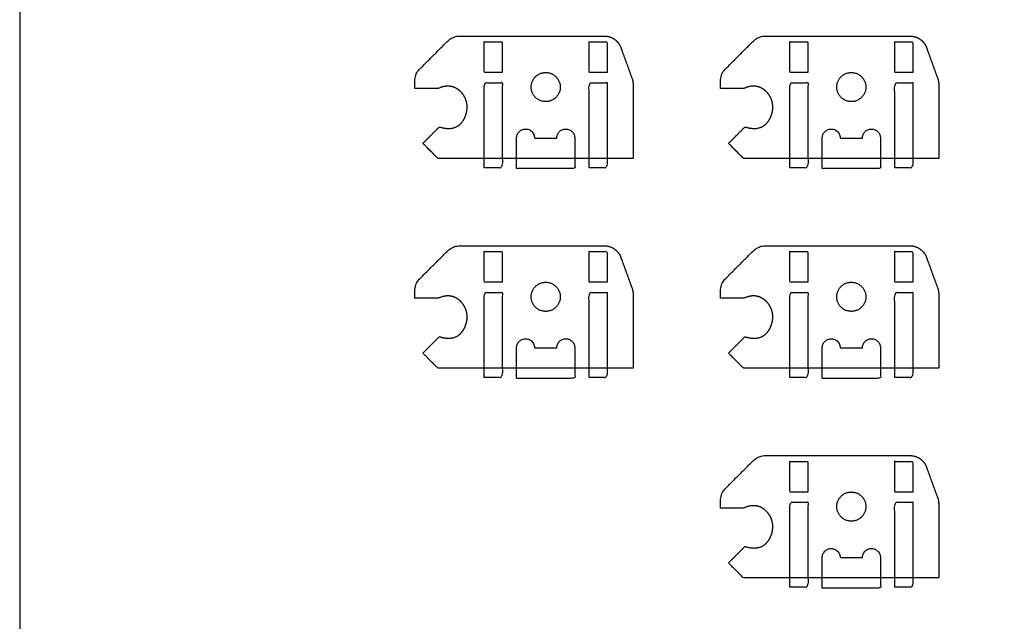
# Model space of a CAD drawing. Header units: millimetres. Extents: x -2435 to 1775, y -250 to 1540.
# Tile 37 of 60: x -1339 to -1170, y 595 to 698. Entities that reach past the tile are written whole.
import ezdxf

# ---------------------------------------------------------------- set-up
doc = ezdxf.new("R2010")
doc.units = ezdxf.units.MM
doc.header["$MEASUREMENT"] = 0
doc.layers.add('Work layer', color=254, linetype='Continuous', true_color=0xdddddd)

msp = doc.modelspace()

# ---------------------------------------------------------------- linework, layer by layer
at = {"layer": 'Work layer'}
msp.add_lwpolyline([(-1338.91, 134.911), (-393.992, 134.911), (-393.992, 914.58), (-1338.91, 914.58)], close=True, dxfattribs=at)
for points, weights, degree, knots in [([(-1233.8, 687.83), (-1234.21, 688.956), (-1234.62, 690.082), (-1235.03, 691.209), (-1235.261, 691.843), (-1235.491, 692.477), (-1235.722, 693.111), (-1236.168, 694.337), (-1237.237, 695.085), (-1238.541, 695.085), (-1246.808, 695.085), (-1255.076, 695.085), (-1263.343, 695.085), (-1264.149, 695.085), (-1264.894, 694.777), (-1265.464, 694.206), (-1267.045, 692.626), (-1268.626, 691.045), (-1270.207, 689.464), (-1270.777, 688.894), (-1271.086, 688.149), (-1271.086, 687.342), (-1271.086, 686.923), (-1271.086, 686.504), (-1271.086, 686.085), (-1269.752, 686.085), (-1268.419, 686.085), (-1267.086, 686.085), (-1265.139, 687.012), (-1263.637, 686.202), (-1262.823, 685.088), (-1262.009, 683.973), (-1261.882, 682.555), (-1262.447, 681.225), (-1263.011, 679.895), (-1264.266, 678.654), (-1266.871, 679.499), (-1267.814, 678.557), (-1268.757, 677.614), (-1269.7, 676.671), (-1268.838, 675.809), (-1267.976, 674.947), (-1267.114, 674.085), (-1257.432, 674.085), (-1247.751, 674.085), (-1238.069, 674.085), (-1236.586, 674.085), (-1235.102, 674.085), (-1233.619, 674.085), (-1233.619, 678.325), (-1233.619, 682.564), (-1233.619, 686.804), (-1233.619, 687.154), (-1233.68, 687.5), (-1233.8, 687.83)], [1, 1, 1, 1, 1, 1, 1, 0.879434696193, 0.879434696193, 1, 1, 1, 1, 0.949253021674, 0.949253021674, 1, 1, 1, 1, 0.949253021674, 0.949253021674, 1, 1, 1, 1, 1, 1, 1, 1, 1, 1, 1, 1, 1, 1, 1, 1, 1, 1, 1, 1, 1, 1, 1, 1, 1, 1, 1, 1, 1, 1, 1, 0.989871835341, 0.989871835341, 1], 3, [354.4896607, 354.4896607, 354.4896607, 354.4896607, 356.7452635, 356.7452635, 356.7452635, 358.0150626, 358.0150626, 358.0150626, 361.6802541, 361.6802541, 361.6802541, 373.8646438, 373.8646438, 373.8646438, 376.2208383, 376.2208383, 376.2208383, 382.9279451, 382.9279451, 382.9279451, 385.2841396, 385.2841396, 385.2841396, 385.7870833, 385.7870833, 385.7870833, 391.4439376, 391.4439376, 391.4439376, 399.4913599, 399.4913599, 399.4913599, 407.5387823, 407.5387823, 407.5387823, 415.5862046, 415.5862046, 415.5862046, 419.5862046, 419.5862046, 419.5862046, 420.1823902, 420.1823902, 420.1823902, 444.8706615, 444.8706615, 444.8706615, 449.3206615, 449.3206615, 449.3206615, 462.0391579, 462.0391579, 462.0391579, 463.0863555, 463.0863555, 463.0863555, 463.0863555]), ([(-1181.333, 687.83), (-1181.743, 688.956), (-1182.153, 690.082), (-1182.563, 691.209), (-1182.794, 691.843), (-1183.025, 692.477), (-1183.255, 693.111), (-1183.702, 694.337), (-1184.77, 695.085), (-1186.075, 695.085), (-1194.342, 695.085), (-1202.609, 695.085), (-1210.876, 695.085), (-1211.683, 695.085), (-1212.427, 694.777), (-1212.998, 694.206), (-1214.578, 692.626), (-1216.159, 691.045), (-1217.74, 689.464), (-1218.31, 688.894), (-1218.619, 688.149), (-1218.619, 687.342), (-1218.619, 686.923), (-1218.619, 686.504), (-1218.619, 686.085), (-1217.286, 686.085), (-1215.952, 686.085), (-1214.619, 686.085), (-1212.673, 687.012), (-1211.17, 686.202), (-1210.356, 685.088), (-1209.542, 683.973), (-1209.416, 682.555), (-1209.98, 681.225), (-1210.545, 679.895), (-1211.8, 678.654), (-1214.405, 679.499), (-1215.348, 678.557), (-1216.29, 677.614), (-1217.233, 676.671), (-1216.371, 675.809), (-1215.509, 674.947), (-1214.647, 674.085), (-1204.966, 674.085), (-1195.284, 674.085), (-1185.602, 674.085), (-1184.119, 674.085), (-1182.636, 674.085), (-1181.152, 674.085), (-1181.152, 678.325), (-1181.152, 682.564), (-1181.152, 686.804), (-1181.152, 687.154), (-1181.213, 687.5), (-1181.333, 687.83)], [1, 1, 1, 1, 1, 1, 1, 0.879434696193, 0.879434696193, 1, 1, 1, 1, 0.949253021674, 0.949253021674, 1, 1, 1, 1, 0.949253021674, 0.949253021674, 1, 1, 1, 1, 1, 1, 1, 1, 1, 1, 1, 1, 1, 1, 1, 1, 1, 1, 1, 1, 1, 1, 1, 1, 1, 1, 1, 1, 1, 1, 1, 0.989871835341, 0.989871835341, 1], 3, [354.4896607, 354.4896607, 354.4896607, 354.4896607, 356.7452635, 356.7452635, 356.7452635, 358.0150626, 358.0150626, 358.0150626, 361.6802541, 361.6802541, 361.6802541, 373.8646438, 373.8646438, 373.8646438, 376.2208383, 376.2208383, 376.2208383, 382.9279451, 382.9279451, 382.9279451, 385.2841396, 385.2841396, 385.2841396, 385.7870833, 385.7870833, 385.7870833, 391.4439376, 391.4439376, 391.4439376, 399.4913599, 399.4913599, 399.4913599, 407.5387823, 407.5387823, 407.5387823, 415.5862046, 415.5862046, 415.5862046, 419.5862046, 419.5862046, 419.5862046, 420.1823902, 420.1823902, 420.1823902, 444.8706615, 444.8706615, 444.8706615, 449.3206615, 449.3206615, 449.3206615, 462.0391579, 462.0391579, 462.0391579, 463.0863555, 463.0863555, 463.0863555, 463.0863555]), ([(-1246.119, 686.335), (-1246.119, 688.835), (-1248.619, 688.835), (-1251.119, 688.835), (-1251.119, 686.335), (-1251.119, 683.835), (-1248.619, 683.835), (-1246.119, 683.835), (-1246.119, 686.335)], [1, 0.707106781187, 1, 0.707106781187, 1, 0.707106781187, 1, 0.707106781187, 1], 2, [0, 0, 0, 3.2986723, 3.2986723, 6.5973446, 6.5973446, 9.8960169, 9.8960169, 13.1946891, 13.1946891, 13.1946891]), ([(-1193.652, 686.335), (-1193.652, 688.835), (-1196.152, 688.835), (-1198.652, 688.835), (-1198.652, 686.335), (-1198.652, 683.835), (-1196.152, 683.835), (-1193.652, 683.835), (-1193.652, 686.335)], [1, 0.707106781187, 1, 0.707106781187, 1, 0.707106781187, 1, 0.707106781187, 1], 2, [0, 0, 0, 3.2986723, 3.2986723, 6.5973446, 6.5973446, 9.8960169, 9.8960169, 13.1946891, 13.1946891, 13.1946891]), ([(-1253.619, 674.085), (-1253.619, 673.21), (-1253.619, 672.335), (-1248.619, 672.335), (-1243.619, 672.335), (-1243.619, 674.96), (-1243.619, 677.585), (-1243.619, 679.135), (-1245.169, 679.135), (-1246.719, 679.135), (-1246.719, 677.585), (-1248.619, 677.585), (-1250.519, 677.585), (-1250.519, 679.135), (-1252.069, 679.135), (-1253.619, 679.135), (-1253.619, 677.585), (-1253.619, 675.835), (-1253.619, 674.085)], [1, 1, 1, 1, 1, 1, 1, 0.707106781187, 1, 0.707106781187, 1, 1, 1, 0.707106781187, 1, 0.707106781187, 1, 1, 1], 2, [21.75, 21.75, 21.75, 23.5, 23.5, 33.5, 33.5, 47.25, 47.25, 49.6847343, 49.6847343, 52.1194686, 52.1194686, 60.2894686, 60.2894686, 62.7242029, 62.7242029, 65.1589372, 65.1589372, 77.1589372, 77.1589372, 77.1589372]), ([(-1201.152, 674.085), (-1201.152, 673.21), (-1201.152, 672.335), (-1196.152, 672.335), (-1191.152, 672.335), (-1191.152, 674.96), (-1191.152, 677.585), (-1191.152, 679.135), (-1192.702, 679.135), (-1194.252, 679.135), (-1194.252, 677.585), (-1196.152, 677.585), (-1198.052, 677.585), (-1198.052, 679.135), (-1199.602, 679.135), (-1201.152, 679.135), (-1201.152, 677.585), (-1201.152, 675.835), (-1201.152, 674.085)], [1, 1, 1, 1, 1, 1, 1, 0.707106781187, 1, 0.707106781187, 1, 1, 1, 0.707106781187, 1, 0.707106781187, 1, 1, 1], 2, [21.75, 21.75, 21.75, 23.5, 23.5, 33.5, 33.5, 47.25, 47.25, 49.6847343, 49.6847343, 52.1194686, 52.1194686, 60.2894686, 60.2894686, 62.7242029, 62.7242029, 65.1589372, 65.1589372, 77.1589372, 77.1589372, 77.1589372]), ([(-1233.8, 651.83), (-1234.21, 652.956), (-1234.62, 654.082), (-1235.03, 655.209), (-1235.261, 655.843), (-1235.491, 656.477), (-1235.722, 657.111), (-1236.168, 658.337), (-1237.237, 659.085), (-1238.541, 659.085), (-1246.808, 659.085), (-1255.076, 659.085), (-1263.343, 659.085), (-1264.149, 659.085), (-1264.894, 658.777), (-1265.464, 658.206), (-1267.045, 656.626), (-1268.626, 655.045), (-1270.207, 653.464), (-1270.777, 652.894), (-1271.086, 652.149), (-1271.086, 651.342), (-1271.086, 650.923), (-1271.086, 650.504), (-1271.086, 650.085), (-1269.752, 650.085), (-1268.419, 650.085), (-1267.086, 650.085), (-1265.139, 651.012), (-1263.637, 650.202), (-1262.823, 649.088), (-1262.009, 647.973), (-1261.882, 646.555), (-1262.447, 645.225), (-1263.011, 643.895), (-1264.266, 642.654), (-1266.871, 643.499), (-1267.814, 642.557), (-1268.757, 641.614), (-1269.7, 640.671), (-1268.838, 639.809), (-1267.976, 638.947), (-1267.114, 638.085), (-1257.432, 638.085), (-1247.751, 638.085), (-1238.069, 638.085), (-1236.586, 638.085), (-1235.102, 638.085), (-1233.619, 638.085), (-1233.619, 642.325), (-1233.619, 646.564), (-1233.619, 650.804), (-1233.619, 651.154), (-1233.68, 651.5), (-1233.8, 651.83)], [1, 1, 1, 1, 1, 1, 1, 0.879434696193, 0.879434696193, 1, 1, 1, 1, 0.949253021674, 0.949253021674, 1, 1, 1, 1, 0.949253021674, 0.949253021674, 1, 1, 1, 1, 1, 1, 1, 1, 1, 1, 1, 1, 1, 1, 1, 1, 1, 1, 1, 1, 1, 1, 1, 1, 1, 1, 1, 1, 1, 1, 1, 0.989871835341, 0.989871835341, 1], 3, [354.4896607, 354.4896607, 354.4896607, 354.4896607, 356.7452635, 356.7452635, 356.7452635, 358.0150626, 358.0150626, 358.0150626, 361.6802541, 361.6802541, 361.6802541, 373.8646438, 373.8646438, 373.8646438, 376.2208383, 376.2208383, 376.2208383, 382.9279451, 382.9279451, 382.9279451, 385.2841396, 385.2841396, 385.2841396, 385.7870833, 385.7870833, 385.7870833, 391.4439376, 391.4439376, 391.4439376, 399.4913599, 399.4913599, 399.4913599, 407.5387823, 407.5387823, 407.5387823, 415.5862046, 415.5862046, 415.5862046, 419.5862046, 419.5862046, 419.5862046, 420.1823902, 420.1823902, 420.1823902, 444.8706615, 444.8706615, 444.8706615, 449.3206615, 449.3206615, 449.3206615, 462.0391579, 462.0391579, 462.0391579, 463.0863555, 463.0863555, 463.0863555, 463.0863555]), ([(-1181.333, 651.83), (-1181.743, 652.956), (-1182.153, 654.082), (-1182.563, 655.209), (-1182.794, 655.843), (-1183.025, 656.477), (-1183.255, 657.111), (-1183.702, 658.337), (-1184.77, 659.085), (-1186.075, 659.085), (-1194.342, 659.085), (-1202.609, 659.085), (-1210.876, 659.085), (-1211.683, 659.085), (-1212.427, 658.777), (-1212.998, 658.206), (-1214.578, 656.626), (-1216.159, 655.045), (-1217.74, 653.464), (-1218.31, 652.894), (-1218.619, 652.149), (-1218.619, 651.342), (-1218.619, 650.923), (-1218.619, 650.504), (-1218.619, 650.085), (-1217.286, 650.085), (-1215.952, 650.085), (-1214.619, 650.085), (-1212.673, 651.012), (-1211.17, 650.202), (-1210.356, 649.088), (-1209.542, 647.973), (-1209.416, 646.555), (-1209.98, 645.225), (-1210.545, 643.895), (-1211.8, 642.654), (-1214.405, 643.499), (-1215.348, 642.557), (-1216.29, 641.614), (-1217.233, 640.671), (-1216.371, 639.809), (-1215.509, 638.947), (-1214.647, 638.085), (-1204.966, 638.085), (-1195.284, 638.085), (-1185.602, 638.085), (-1184.119, 638.085), (-1182.636, 638.085), (-1181.152, 638.085), (-1181.152, 642.325), (-1181.152, 646.564), (-1181.152, 650.804), (-1181.152, 651.154), (-1181.213, 651.5), (-1181.333, 651.83)], [1, 1, 1, 1, 1, 1, 1, 0.879434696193, 0.879434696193, 1, 1, 1, 1, 0.949253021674, 0.949253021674, 1, 1, 1, 1, 0.949253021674, 0.949253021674, 1, 1, 1, 1, 1, 1, 1, 1, 1, 1, 1, 1, 1, 1, 1, 1, 1, 1, 1, 1, 1, 1, 1, 1, 1, 1, 1, 1, 1, 1, 1, 0.989871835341, 0.989871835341, 1], 3, [354.4896607, 354.4896607, 354.4896607, 354.4896607, 356.7452635, 356.7452635, 356.7452635, 358.0150626, 358.0150626, 358.0150626, 361.6802541, 361.6802541, 361.6802541, 373.8646438, 373.8646438, 373.8646438, 376.2208383, 376.2208383, 376.2208383, 382.9279451, 382.9279451, 382.9279451, 385.2841396, 385.2841396, 385.2841396, 385.7870833, 385.7870833, 385.7870833, 391.4439376, 391.4439376, 391.4439376, 399.4913599, 399.4913599, 399.4913599, 407.5387823, 407.5387823, 407.5387823, 415.5862046, 415.5862046, 415.5862046, 419.5862046, 419.5862046, 419.5862046, 420.1823902, 420.1823902, 420.1823902, 444.8706615, 444.8706615, 444.8706615, 449.3206615, 449.3206615, 449.3206615, 462.0391579, 462.0391579, 462.0391579, 463.0863555, 463.0863555, 463.0863555, 463.0863555]), ([(-1246.119, 650.335), (-1246.119, 652.835), (-1248.619, 652.835), (-1251.119, 652.835), (-1251.119, 650.335), (-1251.119, 647.835), (-1248.619, 647.835), (-1246.119, 647.835), (-1246.119, 650.335)], [1, 0.707106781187, 1, 0.707106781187, 1, 0.707106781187, 1, 0.707106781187, 1], 2, [0, 0, 0, 3.2986723, 3.2986723, 6.5973446, 6.5973446, 9.8960169, 9.8960169, 13.1946891, 13.1946891, 13.1946891]), ([(-1193.652, 650.335), (-1193.652, 652.835), (-1196.152, 652.835), (-1198.652, 652.835), (-1198.652, 650.335), (-1198.652, 647.835), (-1196.152, 647.835), (-1193.652, 647.835), (-1193.652, 650.335)], [1, 0.707106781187, 1, 0.707106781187, 1, 0.707106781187, 1, 0.707106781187, 1], 2, [0, 0, 0, 3.2986723, 3.2986723, 6.5973446, 6.5973446, 9.8960169, 9.8960169, 13.1946891, 13.1946891, 13.1946891]), ([(-1253.619, 638.085), (-1253.619, 637.21), (-1253.619, 636.335), (-1248.619, 636.335), (-1243.619, 636.335), (-1243.619, 638.96), (-1243.619, 641.585), (-1243.619, 643.135), (-1245.169, 643.135), (-1246.719, 643.135), (-1246.719, 641.585), (-1248.619, 641.585), (-1250.519, 641.585), (-1250.519, 643.135), (-1252.069, 643.135), (-1253.619, 643.135), (-1253.619, 641.585), (-1253.619, 639.835), (-1253.619, 638.085)], [1, 1, 1, 1, 1, 1, 1, 0.707106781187, 1, 0.707106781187, 1, 1, 1, 0.707106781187, 1, 0.707106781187, 1, 1, 1], 2, [21.75, 21.75, 21.75, 23.5, 23.5, 33.5, 33.5, 47.25, 47.25, 49.6847343, 49.6847343, 52.1194686, 52.1194686, 60.2894686, 60.2894686, 62.7242029, 62.7242029, 65.1589372, 65.1589372, 77.1589372, 77.1589372, 77.1589372]), ([(-1201.152, 638.085), (-1201.152, 637.21), (-1201.152, 636.335), (-1196.152, 636.335), (-1191.152, 636.335), (-1191.152, 638.96), (-1191.152, 641.585), (-1191.152, 643.135), (-1192.702, 643.135), (-1194.252, 643.135), (-1194.252, 641.585), (-1196.152, 641.585), (-1198.052, 641.585), (-1198.052, 643.135), (-1199.602, 643.135), (-1201.152, 643.135), (-1201.152, 641.585), (-1201.152, 639.835), (-1201.152, 638.085)], [1, 1, 1, 1, 1, 1, 1, 0.707106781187, 1, 0.707106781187, 1, 1, 1, 0.707106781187, 1, 0.707106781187, 1, 1, 1], 2, [21.75, 21.75, 21.75, 23.5, 23.5, 33.5, 33.5, 47.25, 47.25, 49.6847343, 49.6847343, 52.1194686, 52.1194686, 60.2894686, 60.2894686, 62.7242029, 62.7242029, 65.1589372, 65.1589372, 77.1589372, 77.1589372, 77.1589372]), ([(-1181.333, 615.83), (-1181.743, 616.956), (-1182.153, 618.082), (-1182.563, 619.209), (-1182.794, 619.843), (-1183.025, 620.477), (-1183.255, 621.111), (-1183.702, 622.337), (-1184.77, 623.085), (-1186.075, 623.085), (-1194.342, 623.085), (-1202.609, 623.085), (-1210.876, 623.085), (-1211.683, 623.085), (-1212.427, 622.777), (-1212.998, 622.206), (-1214.578, 620.626), (-1216.159, 619.045), (-1217.74, 617.464), (-1218.31, 616.894), (-1218.619, 616.149), (-1218.619, 615.342), (-1218.619, 614.923), (-1218.619, 614.504), (-1218.619, 614.085), (-1217.286, 614.085), (-1215.952, 614.085), (-1214.619, 614.085), (-1212.673, 615.012), (-1211.17, 614.202), (-1210.356, 613.088), (-1209.542, 611.973), (-1209.416, 610.555), (-1209.98, 609.225), (-1210.545, 607.895), (-1211.8, 606.654), (-1214.405, 607.499), (-1215.348, 606.557), (-1216.29, 605.614), (-1217.233, 604.671), (-1216.371, 603.809), (-1215.509, 602.947), (-1214.647, 602.085), (-1204.966, 602.085), (-1195.284, 602.085), (-1185.602, 602.085), (-1184.119, 602.085), (-1182.636, 602.085), (-1181.152, 602.085), (-1181.152, 606.325), (-1181.152, 610.564), (-1181.152, 614.804), (-1181.152, 615.154), (-1181.213, 615.5), (-1181.333, 615.83)], [1, 1, 1, 1, 1, 1, 1, 0.879434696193, 0.879434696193, 1, 1, 1, 1, 0.949253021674, 0.949253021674, 1, 1, 1, 1, 0.949253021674, 0.949253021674, 1, 1, 1, 1, 1, 1, 1, 1, 1, 1, 1, 1, 1, 1, 1, 1, 1, 1, 1, 1, 1, 1, 1, 1, 1, 1, 1, 1, 1, 1, 1, 0.989871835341, 0.989871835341, 1], 3, [354.4896607, 354.4896607, 354.4896607, 354.4896607, 356.7452635, 356.7452635, 356.7452635, 358.0150626, 358.0150626, 358.0150626, 361.6802541, 361.6802541, 361.6802541, 373.8646438, 373.8646438, 373.8646438, 376.2208383, 376.2208383, 376.2208383, 382.9279451, 382.9279451, 382.9279451, 385.2841396, 385.2841396, 385.2841396, 385.7870833, 385.7870833, 385.7870833, 391.4439376, 391.4439376, 391.4439376, 399.4913599, 399.4913599, 399.4913599, 407.5387823, 407.5387823, 407.5387823, 415.5862046, 415.5862046, 415.5862046, 419.5862046, 419.5862046, 419.5862046, 420.1823902, 420.1823902, 420.1823902, 444.8706615, 444.8706615, 444.8706615, 449.3206615, 449.3206615, 449.3206615, 462.0391579, 462.0391579, 462.0391579, 463.0863555, 463.0863555, 463.0863555, 463.0863555]), ([(-1193.652, 614.335), (-1193.652, 616.835), (-1196.152, 616.835), (-1198.652, 616.835), (-1198.652, 614.335), (-1198.652, 611.835), (-1196.152, 611.835), (-1193.652, 611.835), (-1193.652, 614.335)], [1, 0.707106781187, 1, 0.707106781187, 1, 0.707106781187, 1, 0.707106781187, 1], 2, [0, 0, 0, 3.2986723, 3.2986723, 6.5973446, 6.5973446, 9.8960169, 9.8960169, 13.1946891, 13.1946891, 13.1946891]), ([(-1201.152, 602.085), (-1201.152, 601.21), (-1201.152, 600.335), (-1196.152, 600.335), (-1191.152, 600.335), (-1191.152, 602.96), (-1191.152, 605.585), (-1191.152, 607.135), (-1192.702, 607.135), (-1194.252, 607.135), (-1194.252, 605.585), (-1196.152, 605.585), (-1198.052, 605.585), (-1198.052, 607.135), (-1199.602, 607.135), (-1201.152, 607.135), (-1201.152, 605.585), (-1201.152, 603.835), (-1201.152, 602.085)], [1, 1, 1, 1, 1, 1, 1, 0.707106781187, 1, 0.707106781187, 1, 1, 1, 0.707106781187, 1, 0.707106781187, 1, 1, 1], 2, [21.75, 21.75, 21.75, 23.5, 23.5, 33.5, 33.5, 47.25, 47.25, 49.6847343, 49.6847343, 52.1194686, 52.1194686, 60.2894686, 60.2894686, 62.7242029, 62.7242029, 65.1589372, 65.1589372, 77.1589372, 77.1589372, 77.1589372])]:
    msp.add_rational_spline(points, weights, degree=degree, knots=knots, dxfattribs=at)
for points, knots in [([(-1256.069, 688.823), (-1256.069, 691.454), (-1256.069, 694.085), (-1257.619, 694.085), (-1259.169, 694.085), (-1259.169, 691.454), (-1259.169, 688.823), (-1257.619, 688.823), (-1256.069, 688.823)], [26.2, 26.2, 26.2, 27.0156405, 27.0156405, 30.1156405, 30.1156405, 30.9312809, 30.9312809, 34.0312809, 34.0312809, 34.0312809]), ([(-1238.069, 688.823), (-1238.069, 691.454), (-1238.069, 694.085), (-1239.619, 694.085), (-1241.169, 694.085), (-1241.169, 691.454), (-1241.169, 688.823), (-1239.619, 688.823), (-1238.069, 688.823)], [26.2, 26.2, 26.2, 27.0156405, 27.0156405, 30.1156405, 30.1156405, 30.9312809, 30.9312809, 34.0312809, 34.0312809, 34.0312809]), ([(-1203.602, 688.823), (-1203.602, 691.454), (-1203.602, 694.085), (-1205.152, 694.085), (-1206.702, 694.085), (-1206.702, 691.454), (-1206.702, 688.823), (-1205.152, 688.823), (-1203.602, 688.823)], [26.2, 26.2, 26.2, 27.0156405, 27.0156405, 30.1156405, 30.1156405, 30.9312809, 30.9312809, 34.0312809, 34.0312809, 34.0312809]), ([(-1185.602, 688.823), (-1185.602, 691.454), (-1185.602, 694.085), (-1187.152, 694.085), (-1188.702, 694.085), (-1188.702, 691.454), (-1188.702, 688.823), (-1187.152, 688.823), (-1185.602, 688.823)], [26.2, 26.2, 26.2, 27.0156405, 27.0156405, 30.1156405, 30.1156405, 30.9312809, 30.9312809, 34.0312809, 34.0312809, 34.0312809]), ([(-1259.169, 672.485), (-1257.619, 672.485), (-1256.069, 672.485), (-1256.069, 679.785), (-1256.069, 687.085), (-1257.619, 687.085), (-1259.169, 687.085), (-1259.169, 679.785), (-1259.169, 672.485)], [0, 0, 0, 3.1, 3.1, 16.1, 16.1, 19.2, 19.2, 32.2, 32.2, 32.2]), ([(-1241.169, 672.485), (-1239.619, 672.485), (-1238.069, 672.485), (-1238.069, 679.785), (-1238.069, 687.085), (-1239.619, 687.085), (-1241.169, 687.085), (-1241.169, 679.785), (-1241.169, 672.485)], [0, 0, 0, 3.1, 3.1, 16.1, 16.1, 19.2, 19.2, 32.2, 32.2, 32.2]), ([(-1206.702, 672.485), (-1205.152, 672.485), (-1203.602, 672.485), (-1203.602, 679.785), (-1203.602, 687.085), (-1205.152, 687.085), (-1206.702, 687.085), (-1206.702, 679.785), (-1206.702, 672.485)], [0, 0, 0, 3.1, 3.1, 16.1, 16.1, 19.2, 19.2, 32.2, 32.2, 32.2]), ([(-1188.702, 672.485), (-1187.152, 672.485), (-1185.602, 672.485), (-1185.602, 679.785), (-1185.602, 687.085), (-1187.152, 687.085), (-1188.702, 687.085), (-1188.702, 679.785), (-1188.702, 672.485)], [0, 0, 0, 3.1, 3.1, 16.1, 16.1, 19.2, 19.2, 32.2, 32.2, 32.2]), ([(-1256.069, 652.823), (-1256.069, 655.454), (-1256.069, 658.085), (-1257.619, 658.085), (-1259.169, 658.085), (-1259.169, 655.454), (-1259.169, 652.823), (-1257.619, 652.823), (-1256.069, 652.823)], [26.2, 26.2, 26.2, 27.0156405, 27.0156405, 30.1156405, 30.1156405, 30.9312809, 30.9312809, 34.0312809, 34.0312809, 34.0312809]), ([(-1238.069, 652.823), (-1238.069, 655.454), (-1238.069, 658.085), (-1239.619, 658.085), (-1241.169, 658.085), (-1241.169, 655.454), (-1241.169, 652.823), (-1239.619, 652.823), (-1238.069, 652.823)], [26.2, 26.2, 26.2, 27.0156405, 27.0156405, 30.1156405, 30.1156405, 30.9312809, 30.9312809, 34.0312809, 34.0312809, 34.0312809]), ([(-1203.602, 652.823), (-1203.602, 655.454), (-1203.602, 658.085), (-1205.152, 658.085), (-1206.702, 658.085), (-1206.702, 655.454), (-1206.702, 652.823), (-1205.152, 652.823), (-1203.602, 652.823)], [26.2, 26.2, 26.2, 27.0156405, 27.0156405, 30.1156405, 30.1156405, 30.9312809, 30.9312809, 34.0312809, 34.0312809, 34.0312809]), ([(-1185.602, 652.823), (-1185.602, 655.454), (-1185.602, 658.085), (-1187.152, 658.085), (-1188.702, 658.085), (-1188.702, 655.454), (-1188.702, 652.823), (-1187.152, 652.823), (-1185.602, 652.823)], [26.2, 26.2, 26.2, 27.0156405, 27.0156405, 30.1156405, 30.1156405, 30.9312809, 30.9312809, 34.0312809, 34.0312809, 34.0312809]), ([(-1259.169, 636.485), (-1257.619, 636.485), (-1256.069, 636.485), (-1256.069, 643.785), (-1256.069, 651.085), (-1257.619, 651.085), (-1259.169, 651.085), (-1259.169, 643.785), (-1259.169, 636.485)], [0, 0, 0, 3.1, 3.1, 16.1, 16.1, 19.2, 19.2, 32.2, 32.2, 32.2]), ([(-1241.169, 636.485), (-1239.619, 636.485), (-1238.069, 636.485), (-1238.069, 643.785), (-1238.069, 651.085), (-1239.619, 651.085), (-1241.169, 651.085), (-1241.169, 643.785), (-1241.169, 636.485)], [0, 0, 0, 3.1, 3.1, 16.1, 16.1, 19.2, 19.2, 32.2, 32.2, 32.2]), ([(-1206.702, 636.485), (-1205.152, 636.485), (-1203.602, 636.485), (-1203.602, 643.785), (-1203.602, 651.085), (-1205.152, 651.085), (-1206.702, 651.085), (-1206.702, 643.785), (-1206.702, 636.485)], [0, 0, 0, 3.1, 3.1, 16.1, 16.1, 19.2, 19.2, 32.2, 32.2, 32.2]), ([(-1188.702, 636.485), (-1187.152, 636.485), (-1185.602, 636.485), (-1185.602, 643.785), (-1185.602, 651.085), (-1187.152, 651.085), (-1188.702, 651.085), (-1188.702, 643.785), (-1188.702, 636.485)], [0, 0, 0, 3.1, 3.1, 16.1, 16.1, 19.2, 19.2, 32.2, 32.2, 32.2]), ([(-1203.602, 616.823), (-1203.602, 619.454), (-1203.602, 622.085), (-1205.152, 622.085), (-1206.702, 622.085), (-1206.702, 619.454), (-1206.702, 616.823), (-1205.152, 616.823), (-1203.602, 616.823)], [26.2, 26.2, 26.2, 27.0156405, 27.0156405, 30.1156405, 30.1156405, 30.9312809, 30.9312809, 34.0312809, 34.0312809, 34.0312809]), ([(-1185.602, 616.823), (-1185.602, 619.454), (-1185.602, 622.085), (-1187.152, 622.085), (-1188.702, 622.085), (-1188.702, 619.454), (-1188.702, 616.823), (-1187.152, 616.823), (-1185.602, 616.823)], [26.2, 26.2, 26.2, 27.0156405, 27.0156405, 30.1156405, 30.1156405, 30.9312809, 30.9312809, 34.0312809, 34.0312809, 34.0312809]), ([(-1206.702, 600.485), (-1205.152, 600.485), (-1203.602, 600.485), (-1203.602, 607.785), (-1203.602, 615.085), (-1205.152, 615.085), (-1206.702, 615.085), (-1206.702, 607.785), (-1206.702, 600.485)], [0, 0, 0, 3.1, 3.1, 16.1, 16.1, 19.2, 19.2, 32.2, 32.2, 32.2]), ([(-1188.702, 600.485), (-1187.152, 600.485), (-1185.602, 600.485), (-1185.602, 607.785), (-1185.602, 615.085), (-1187.152, 615.085), (-1188.702, 615.085), (-1188.702, 607.785), (-1188.702, 600.485)], [0, 0, 0, 3.1, 3.1, 16.1, 16.1, 19.2, 19.2, 32.2, 32.2, 32.2])]:
    msp.add_open_spline(points, degree=2, knots=knots, dxfattribs=at)

doc.saveas('drawing.dxf')
